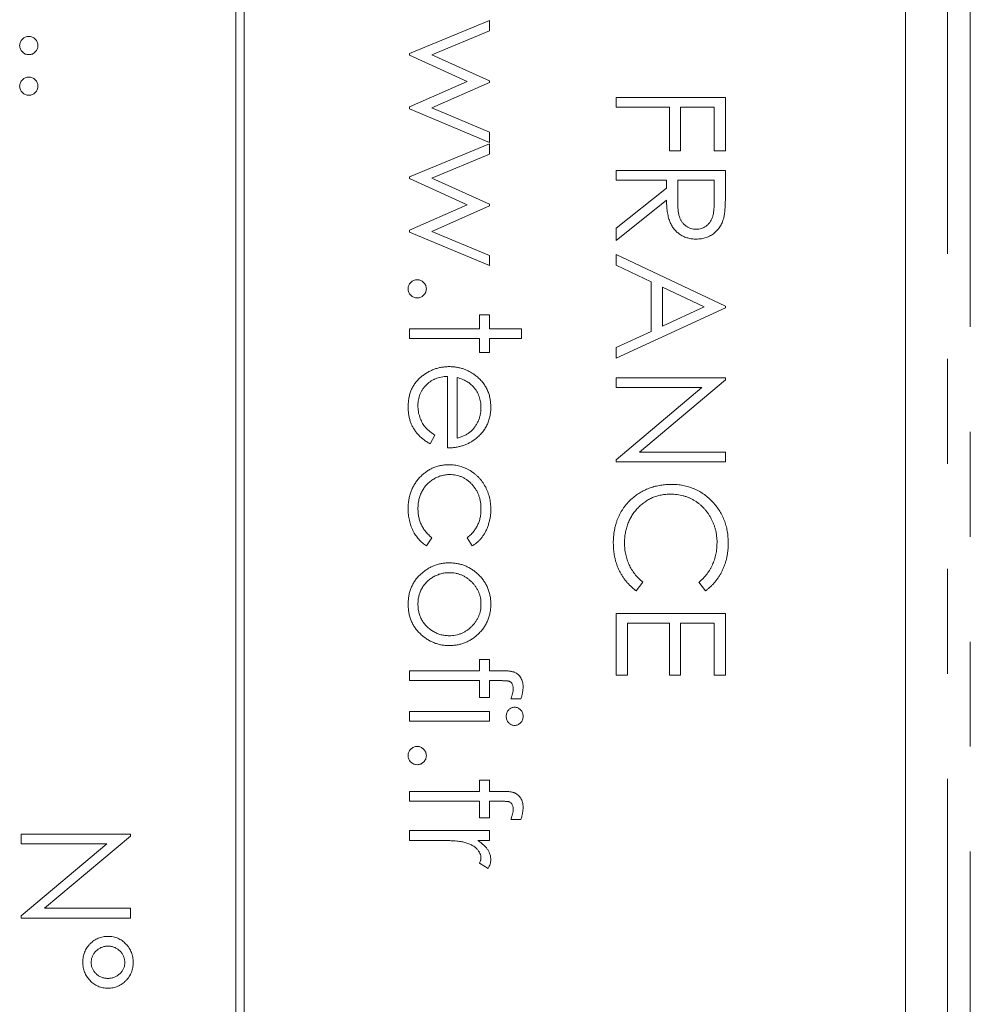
# Model space of a CAD drawing. Header units: millimetres. Extents: x -146 to 986, y -773 to 579.
# Tile 17 of 31: x 37 to 48, y 232 to 244. Entities that reach past the tile are written whole.
import ezdxf

# ---------------------------------------------------------------- set-up
doc = ezdxf.new("R2010")
doc.units = ezdxf.units.MM
doc.linetypes.add('PHANTOM', pattern=[12.7, 6.35, -1.27, 1.27, -1.27, 1.27, -1.27])

msp = doc.modelspace()

# ---------------------------------------------------------------- linework, layer by layer
at = {"color": 8, "linetype": 'PHANTOM', "lineweight": 0}
for p, q in [((48.165, 285.283), (48.165, 217.283)), ((48.443, 201.851), (48.443, 285.283))]:
    msp.add_line(p, q, dxfattribs=at)
at = {"color": 7, "linetype": 'Continuous', "lineweight": 15}
for p, q in [((39.557, 277.283), (39.557, 217.283)), ((39.657, 217.283), (39.657, 277.283)), ((47.657, 219.283), (47.657, 275.283)), ((41.657, 243.258), (42.624, 243.659)), ((42.624, 243.659), (42.624, 243.531)), ((42.624, 243.531), (41.929, 243.243)), ((41.657, 243.236), (41.657, 243.258)), ((42.353, 242.921), (41.657, 243.236)), ((41.929, 243.243), (42.624, 242.928)), ((41.657, 242.612), (42.353, 242.921)), ((42.624, 242.928), (42.624, 242.907)), ((42.624, 242.907), (41.929, 242.599)), ((44.157, 242.726), (45.48, 242.726)), ((44.157, 242.607), (44.157, 242.726)), ((45.48, 242.726), (45.48, 242.081)), ((41.657, 242.587), (41.657, 242.612)), ((42.624, 242.183), (41.657, 242.587)), ((41.929, 242.599), (42.624, 242.308)), ((44.802, 242.607), (44.157, 242.607)), ((44.802, 242.081), (44.802, 242.607)), ((44.937, 242.607), (44.937, 242.081)), ((45.345, 242.607), (44.937, 242.607)), ((45.345, 242.081), (45.345, 242.607)), ((42.624, 242.308), (42.624, 242.183)), ((41.657, 241.766), (42.624, 242.166)), ((42.624, 242.166), (42.624, 242.039)), ((42.624, 242.039), (41.929, 241.751)), ((44.937, 242.081), (44.802, 242.081)), ((45.48, 242.081), (45.345, 242.081)), ((41.657, 241.744), (41.657, 241.766)), ((42.353, 241.428), (41.657, 241.744)), ((41.929, 241.751), (42.624, 241.435)), ((44.157, 241.844), (45.48, 241.844)), ((44.157, 241.725), (44.157, 241.844)), ((45.48, 241.844), (45.48, 241.579)), ((44.768, 241.725), (44.157, 241.725)), ((44.157, 241.143), (44.768, 241.629)), ((44.768, 241.629), (44.768, 241.725)), ((44.904, 241.725), (44.902, 241.483)), ((45.345, 241.725), (44.904, 241.725)), ((45.345, 241.477), (45.345, 241.725)), ((41.657, 241.119), (42.353, 241.428)), ((42.624, 241.415), (41.929, 241.106)), ((42.624, 241.435), (42.624, 241.415)), ((44.768, 241.482), (44.157, 240.996)), ((44.157, 240.996), (44.157, 241.143)), ((41.657, 241.095), (41.657, 241.119)), ((42.624, 240.691), (41.657, 241.095)), ((41.929, 241.106), (42.624, 240.815)), ((42.624, 240.815), (42.624, 240.691)), ((44.157, 240.697), (44.157, 240.826)), ((44.157, 240.826), (45.48, 240.199)), ((44.581, 240.496), (44.157, 240.697)), ((44.581, 239.896), (44.581, 240.496)), ((44.717, 240.431), (44.717, 239.958)), ((45.222, 240.192), (44.717, 240.431)), ((45.48, 240.182), (44.157, 239.571)), ((44.717, 239.958), (45.222, 240.192)), ((45.48, 240.199), (45.48, 240.182)), ((42.505, 240.097), (42.624, 240.097)), ((42.505, 239.927), (42.505, 240.097)), ((42.624, 240.097), (42.624, 239.927)), ((41.657, 239.927), (42.505, 239.927)), ((41.657, 239.809), (41.657, 239.927)), ((42.624, 239.927), (43.014, 239.927)), ((43.014, 239.927), (43.014, 239.809)), ((44.157, 239.7), (44.581, 239.896)), ((42.505, 239.809), (41.657, 239.809)), ((42.505, 239.639), (42.505, 239.809)), ((42.624, 239.809), (42.624, 239.639)), ((43.014, 239.809), (42.624, 239.809)), ((42.624, 239.639), (42.505, 239.639)), ((44.157, 239.571), (44.157, 239.7)), ((42.115, 238.486), (42.115, 239.351)), ((42.234, 239.338), (42.234, 238.604)), ((44.157, 239.334), (45.48, 239.334)), ((44.157, 239.215), (44.157, 239.334)), ((45.48, 239.309), (44.439, 238.435)), ((45.48, 239.334), (45.48, 239.309)), ((44.157, 238.343), (45.196, 239.215)), ((45.196, 239.215), (44.157, 239.215)), ((41.963, 238.642), (41.907, 238.537)), ((44.439, 238.435), (45.48, 238.435)), ((45.48, 238.435), (45.48, 238.316)), ((44.157, 238.316), (44.157, 238.343)), ((45.48, 238.316), (44.157, 238.316)), ((41.929, 237.398), (41.863, 237.299)), ((42.414, 237.299), (42.353, 237.398)), ((44.48, 236.86), (44.401, 236.756)), ((45.237, 236.756), (45.158, 236.86)), ((44.157, 236.484), (45.48, 236.484)), ((44.157, 235.738), (44.157, 236.484)), ((44.293, 236.366), (44.293, 235.738)), ((44.802, 236.366), (44.293, 236.366)), ((44.802, 235.738), (44.802, 236.366)), ((44.937, 236.366), (44.937, 235.738)), ((45.345, 236.366), (44.937, 236.366)), ((45.345, 235.738), (45.345, 236.366)), ((45.48, 236.484), (45.48, 235.738)), ((42.505, 235.925), (42.624, 235.925)), ((42.505, 235.789), (42.505, 235.925)), ((42.624, 235.925), (42.624, 235.789)), ((41.657, 235.789), (42.505, 235.789)), ((41.657, 235.67), (41.657, 235.789)), ((42.624, 235.789), (42.779, 235.789)), ((42.505, 235.67), (41.657, 235.67)), ((42.505, 235.467), (42.505, 235.67)), ((42.624, 235.67), (42.624, 235.467)), ((42.758, 235.67), (42.624, 235.67)), ((44.293, 235.738), (44.157, 235.738)), ((44.937, 235.738), (44.802, 235.738)), ((45.48, 235.738), (45.345, 235.738)), ((42.624, 235.467), (42.505, 235.467)), ((43.006, 235.45), (42.883, 235.45)), ((41.657, 235.178), (41.657, 235.297)), ((41.657, 235.297), (42.624, 235.297)), ((42.624, 235.297), (42.624, 235.178)), ((42.624, 235.178), (41.657, 235.178)), ((42.505, 234.466), (42.624, 234.466)), ((42.505, 234.33), (42.505, 234.466)), ((42.624, 234.466), (42.624, 234.33)), ((41.657, 234.33), (42.505, 234.33)), ((41.657, 234.212), (41.657, 234.33)), ((42.624, 234.33), (42.779, 234.33)), ((42.505, 234.211), (41.657, 234.212)), ((42.505, 234.008), (42.505, 234.211)), ((42.624, 234.211), (42.624, 234.008)), ((42.758, 234.211), (42.624, 234.211)), ((42.624, 234.008), (42.505, 234.008)), ((43.006, 233.991), (42.883, 233.991)), ((36.957, 233.814), (38.28, 233.814)), ((36.957, 233.696), (36.957, 233.814)), ((38.28, 233.789), (37.239, 232.915)), ((38.28, 233.814), (38.28, 233.789)), ((41.657, 233.856), (42.624, 233.856)), ((41.657, 233.737), (41.657, 233.856)), ((42.624, 233.856), (42.624, 233.737)), ((36.957, 232.824), (37.996, 233.696)), ((37.996, 233.696), (36.957, 233.696)), ((41.982, 233.737), (41.657, 233.737)), ((42.624, 233.737), (42.482, 233.737)), ((42.608, 233.398), (42.505, 233.463)), ((37.239, 232.915), (38.28, 232.915)), ((38.28, 232.915), (38.28, 232.797)), ((36.957, 232.797), (36.957, 232.824)), ((38.28, 232.797), (36.957, 232.797))]:
    msp.add_line(p, q, dxfattribs=at)
for points, knots in [([(36.94, 243.355), (36.941, 243.362), (36.942, 243.376), (36.948, 243.397), (36.958, 243.416), (36.972, 243.433), (36.989, 243.447), (37.008, 243.457), (37.029, 243.464), (37.043, 243.464), (37.051, 243.465)], [0, 0, 0, 0, 0.1277566, 0.2494144, 0.3727965, 0.5001113, 0.6286099, 0.7506434, 0.8737684, 1, 1, 1, 1]), ([(37.051, 243.465), (37.058, 243.464), (37.073, 243.464), (37.093, 243.457), (37.112, 243.447), (37.129, 243.433), (37.143, 243.416), (37.154, 243.397), (37.16, 243.376), (37.16, 243.362), (37.161, 243.355)], [0, 0, 0, 0, 0.129097, 0.252046, 0.373905, 0.501038, 0.628171, 0.751376, 0.872426, 1, 1, 1, 1]), ([(37.051, 243.244), (37.043, 243.245), (37.029, 243.246), (37.008, 243.251), (36.989, 243.262), (36.972, 243.276), (36.958, 243.293), (36.948, 243.312), (36.942, 243.333), (36.941, 243.347), (36.94, 243.355)], [0, 0, 0, 0, 0.126178, 0.248821, 0.37154, 0.499984, 0.627244, 0.749226, 0.872298, 1, 1, 1, 1]), ([(37.161, 243.355), (37.16, 243.347), (37.16, 243.333), (37.154, 243.312), (37.143, 243.293), (37.129, 243.276), (37.112, 243.262), (37.094, 243.251), (37.073, 243.246), (37.058, 243.245), (37.051, 243.244)], [0, 0, 0, 0, 0.127519, 0.249986, 0.371792, 0.49887, 0.625948, 0.748492, 0.870959, 1, 1, 1, 1]), ([(36.94, 242.863), (36.941, 242.87), (36.942, 242.884), (36.948, 242.905), (36.958, 242.924), (36.972, 242.941), (36.989, 242.955), (37.008, 242.965), (37.029, 242.972), (37.043, 242.973), (37.051, 242.973)], [0, 0, 0, 0, 0.1277566, 0.2494144, 0.3727965, 0.5001113, 0.6286099, 0.7506434, 0.8737684, 1, 1, 1, 1]), ([(37.051, 242.973), (37.058, 242.973), (37.073, 242.972), (37.093, 242.965), (37.112, 242.955), (37.129, 242.941), (37.143, 242.924), (37.154, 242.905), (37.16, 242.884), (37.16, 242.87), (37.161, 242.863)], [0, 0, 0, 0, 0.129097, 0.252046, 0.373905, 0.501038, 0.628171, 0.751376, 0.872426, 1, 1, 1, 1]), ([(37.051, 242.752), (37.043, 242.753), (37.029, 242.754), (37.008, 242.76), (36.989, 242.77), (36.972, 242.784), (36.958, 242.801), (36.948, 242.82), (36.942, 242.841), (36.941, 242.855), (36.94, 242.863)], [0, 0, 0, 0, 0.126178, 0.248821, 0.37154, 0.499984, 0.627244, 0.749226, 0.872298, 1, 1, 1, 1]), ([(37.161, 242.863), (37.16, 242.855), (37.16, 242.841), (37.154, 242.82), (37.143, 242.801), (37.129, 242.784), (37.112, 242.77), (37.094, 242.76), (37.073, 242.754), (37.058, 242.753), (37.051, 242.752)], [0, 0, 0, 0, 0.127519, 0.249986, 0.371792, 0.49887, 0.625948, 0.748492, 0.870959, 1, 1, 1, 1]), ([(45.48, 241.579), (45.48, 241.562), (45.48, 241.528), (45.479, 241.479), (45.478, 241.435), (45.476, 241.395), (45.473, 241.36), (45.471, 241.329), (45.467, 241.303), (45.464, 241.287), (45.462, 241.279)], [0, 0, 0, 0, 0.176258, 0.338434, 0.484822, 0.617158, 0.734698, 0.837385, 0.926372, 1, 1, 1, 1]), ([(45.126, 241.013), (45.109, 241.013), (45.074, 241.014), (45.025, 241.025), (44.978, 241.041), (44.935, 241.064), (44.896, 241.093), (44.862, 241.128), (44.833, 241.169), (44.813, 241.207), (44.801, 241.24), (44.792, 241.268), (44.785, 241.298), (44.779, 241.33), (44.774, 241.365), (44.771, 241.402), (44.768, 241.441), (44.768, 241.468), (44.768, 241.482)], [0, 0, 0, 0, 0.0787802, 0.1537206, 0.2267135, 0.2991912, 0.37119, 0.4430064, 0.5166892, 0.5932172, 0.6338729, 0.6769891, 0.7228995, 0.7719586, 0.8242113, 0.8793787, 0.9379481, 1, 1, 1, 1]), ([(44.902, 241.483), (44.902, 241.472), (44.902, 241.45), (44.903, 241.418), (44.905, 241.389), (44.908, 241.361), (44.911, 241.336), (44.915, 241.314), (44.92, 241.293), (44.928, 241.27), (44.94, 241.243), (44.957, 241.214), (44.98, 241.19), (45.005, 241.169), (45.033, 241.152), (45.063, 241.14), (45.094, 241.133), (45.116, 241.132), (45.127, 241.132)], [0, 0, 0, 0, 0.071668, 0.138913, 0.201185, 0.259124, 0.312255, 0.360682, 0.405086, 0.445102, 0.518778, 0.589462, 0.658462, 0.727283, 0.796322, 0.863175, 0.930949, 1, 1, 1, 1]), ([(45.127, 241.132), (45.137, 241.132), (45.158, 241.133), (45.189, 241.14), (45.218, 241.153), (45.246, 241.169), (45.27, 241.19), (45.292, 241.214), (45.309, 241.241), (45.32, 241.266), (45.327, 241.288), (45.332, 241.307), (45.336, 241.329), (45.339, 241.354), (45.342, 241.381), (45.343, 241.411), (45.344, 241.443), (45.345, 241.466), (45.345, 241.477)], [0, 0, 0, 0, 0.0688143, 0.1363648, 0.2040194, 0.2730637, 0.3429133, 0.4109654, 0.4791688, 0.549308, 0.5876516, 0.6306467, 0.6788788, 0.7319343, 0.7911114, 0.8552832, 0.9250859, 1, 1, 1, 1]), ([(45.462, 241.279), (45.46, 241.27), (45.455, 241.251), (45.445, 241.223), (45.434, 241.197), (45.42, 241.172), (45.404, 241.149), (45.387, 241.127), (45.367, 241.106), (45.346, 241.087), (45.323, 241.069), (45.299, 241.054), (45.273, 241.041), (45.246, 241.031), (45.218, 241.023), (45.189, 241.017), (45.158, 241.013), (45.137, 241.013), (45.126, 241.013)], [0, 0, 0, 0, 0.064217, 0.127064, 0.188745, 0.249132, 0.309453, 0.369827, 0.43065, 0.492352, 0.554072, 0.61569, 0.676798, 0.738439, 0.801317, 0.865185, 0.931641, 1, 1, 1, 1]), ([(41.64, 240.411), (41.641, 240.418), (41.642, 240.433), (41.648, 240.453), (41.658, 240.472), (41.672, 240.489), (41.689, 240.503), (41.708, 240.513), (41.729, 240.52), (41.743, 240.521), (41.751, 240.521)], [0, 0, 0, 0, 0.1277566, 0.2494144, 0.3727965, 0.5001113, 0.6286099, 0.7506434, 0.8737684, 1, 1, 1, 1]), ([(41.751, 240.521), (41.758, 240.521), (41.773, 240.52), (41.793, 240.513), (41.812, 240.503), (41.829, 240.489), (41.843, 240.472), (41.854, 240.453), (41.86, 240.433), (41.86, 240.418), (41.861, 240.411)], [0, 0, 0, 0, 0.129097, 0.252046, 0.373905, 0.501038, 0.628171, 0.751376, 0.872426, 1, 1, 1, 1]), ([(41.751, 240.301), (41.743, 240.301), (41.729, 240.302), (41.708, 240.308), (41.689, 240.319), (41.672, 240.332), (41.658, 240.349), (41.648, 240.368), (41.642, 240.389), (41.641, 240.403), (41.64, 240.411)], [0, 0, 0, 0, 0.126178, 0.248821, 0.37154, 0.499984, 0.627244, 0.749226, 0.872298, 1, 1, 1, 1]), ([(41.861, 240.411), (41.86, 240.403), (41.86, 240.389), (41.854, 240.368), (41.843, 240.349), (41.829, 240.332), (41.812, 240.318), (41.794, 240.308), (41.773, 240.302), (41.758, 240.301), (41.751, 240.301)], [0, 0, 0, 0, 0.127519, 0.249986, 0.371792, 0.49887, 0.625948, 0.748492, 0.870959, 1, 1, 1, 1]), ([(41.64, 238.983), (41.641, 239.002), (41.642, 239.038), (41.649, 239.091), (41.661, 239.14), (41.677, 239.187), (41.699, 239.23), (41.726, 239.271), (41.757, 239.308), (41.793, 239.341), (41.831, 239.371), (41.871, 239.398), (41.913, 239.42), (41.955, 239.438), (41.999, 239.452), (42.044, 239.462), (42.091, 239.468), (42.122, 239.469), (42.138, 239.469)], [0, 0, 0, 0, 0.071579, 0.139629, 0.204797, 0.268135, 0.329814, 0.391301, 0.453434, 0.516552, 0.579631, 0.641119, 0.701294, 0.76081, 0.819932, 0.87892, 0.938983, 1, 1, 1, 1]), ([(42.138, 239.469), (42.153, 239.469), (42.182, 239.468), (42.226, 239.463), (42.268, 239.454), (42.309, 239.442), (42.349, 239.427), (42.388, 239.407), (42.425, 239.385), (42.449, 239.367), (42.461, 239.358)], [0, 0, 0, 0, 0.128045, 0.253768, 0.377428, 0.500551, 0.623296, 0.746578, 0.872348, 1, 1, 1, 1]), ([(42.115, 239.351), (42.103, 239.35), (42.077, 239.349), (42.041, 239.344), (42.006, 239.335), (41.973, 239.323), (41.942, 239.309), (41.912, 239.292), (41.884, 239.271), (41.859, 239.247), (41.835, 239.221), (41.815, 239.194), (41.798, 239.165), (41.783, 239.134), (41.772, 239.102), (41.765, 239.069), (41.76, 239.034), (41.759, 239.01), (41.759, 238.998)], [0, 0, 0, 0, 0.068385, 0.134476, 0.198391, 0.260753, 0.321829, 0.383037, 0.444653, 0.507398, 0.569825, 0.630778, 0.690929, 0.750945, 0.811049, 0.872331, 0.935004, 1, 1, 1, 1]), ([(42.461, 239.358), (42.475, 239.346), (42.503, 239.323), (42.54, 239.283), (42.571, 239.239), (42.597, 239.194), (42.617, 239.144), (42.631, 239.092), (42.639, 239.037), (42.64, 239), (42.641, 238.98)], [0, 0, 0, 0, 0.128835, 0.253589, 0.374643, 0.49534, 0.616325, 0.739759, 0.866842, 1, 1, 1, 1]), ([(42.432, 239.223), (42.426, 239.23), (42.414, 239.242), (42.395, 239.259), (42.373, 239.276), (42.349, 239.291), (42.323, 239.304), (42.295, 239.317), (42.266, 239.328), (42.245, 239.335), (42.234, 239.338)], [0, 0, 0, 0, 0.109984, 0.22258, 0.3385, 0.458709, 0.585535, 0.717518, 0.854667, 1, 1, 1, 1]), ([(42.522, 238.974), (42.522, 238.986), (42.522, 239.009), (42.517, 239.044), (42.51, 239.077), (42.5, 239.109), (42.487, 239.14), (42.472, 239.169), (42.453, 239.197), (42.439, 239.214), (42.432, 239.223)], [0, 0, 0, 0, 0.131092, 0.259141, 0.384162, 0.505992, 0.629098, 0.750669, 0.874039, 1, 1, 1, 1]), ([(41.759, 238.998), (41.759, 238.986), (41.76, 238.963), (41.764, 238.928), (41.771, 238.893), (41.781, 238.859), (41.793, 238.827), (41.807, 238.797), (41.823, 238.77), (41.842, 238.744), (41.864, 238.719), (41.892, 238.694), (41.925, 238.668), (41.949, 238.651), (41.963, 238.642)], [0, 0, 0, 0, 0.082592, 0.163879, 0.245659, 0.327726, 0.40861, 0.485749, 0.559169, 0.630268, 0.705306, 0.792065, 0.889796, 1, 1, 1, 1]), ([(41.907, 238.537), (41.892, 238.545), (41.863, 238.561), (41.823, 238.59), (41.788, 238.619), (41.757, 238.651), (41.73, 238.685), (41.706, 238.721), (41.686, 238.759), (41.669, 238.799), (41.656, 238.841), (41.647, 238.886), (41.641, 238.934), (41.641, 238.966), (41.64, 238.983)], [0, 0, 0, 0, 0.09337, 0.181661, 0.265874, 0.346355, 0.4246, 0.501903, 0.579992, 0.658443, 0.738672, 0.821894, 0.908801, 1, 1, 1, 1]), ([(42.234, 238.604), (42.25, 238.609), (42.28, 238.617), (42.322, 238.635), (42.359, 238.654), (42.392, 238.678), (42.42, 238.704), (42.445, 238.735), (42.468, 238.769), (42.487, 238.806), (42.503, 238.846), (42.514, 238.888), (42.521, 238.931), (42.522, 238.96), (42.522, 238.974)], [0, 0, 0, 0, 0.09624, 0.185231, 0.267501, 0.3444, 0.419595, 0.496891, 0.576638, 0.660268, 0.745387, 0.83004, 0.914474, 1, 1, 1, 1]), ([(42.641, 238.98), (42.641, 238.96), (42.639, 238.922), (42.63, 238.865), (42.615, 238.811), (42.595, 238.761), (42.568, 238.713), (42.534, 238.669), (42.496, 238.627), (42.466, 238.603), (42.451, 238.591)], [0, 0, 0, 0, 0.1320402, 0.2590328, 0.3818798, 0.5022584, 0.6227522, 0.7447426, 0.8701089, 1, 1, 1, 1]), ([(42.451, 238.591), (42.439, 238.583), (42.417, 238.566), (42.379, 238.545), (42.341, 238.527), (42.299, 238.512), (42.256, 238.501), (42.211, 238.492), (42.164, 238.487), (42.132, 238.486), (42.115, 238.486)], [0, 0, 0, 0, 0.1185218, 0.2362548, 0.3561744, 0.4772497, 0.6015399, 0.7296184, 0.8621583, 1, 1, 1, 1]), ([(41.64, 237.751), (41.641, 237.77), (41.641, 237.806), (41.649, 237.86), (41.66, 237.912), (41.675, 237.961), (41.695, 238.007), (41.72, 238.051), (41.75, 238.093), (41.783, 238.132), (41.82, 238.167), (41.859, 238.197), (41.899, 238.224), (41.942, 238.245), (41.987, 238.262), (42.034, 238.273), (42.083, 238.281), (42.116, 238.282), (42.133, 238.282)], [0, 0, 0, 0, 0.069559, 0.136335, 0.201096, 0.26445, 0.327005, 0.389391, 0.451976, 0.51567, 0.578973, 0.640167, 0.69974, 0.758685, 0.81782, 0.876984, 0.937634, 1, 1, 1, 1]), ([(42.133, 238.282), (42.144, 238.282), (42.167, 238.282), (42.201, 238.278), (42.234, 238.273), (42.266, 238.265), (42.298, 238.255), (42.329, 238.243), (42.36, 238.228), (42.39, 238.212), (42.418, 238.194), (42.446, 238.173), (42.471, 238.152), (42.495, 238.128), (42.518, 238.103), (42.538, 238.076), (42.557, 238.048), (42.575, 238.018), (42.591, 237.986), (42.604, 237.954), (42.615, 237.921), (42.625, 237.887), (42.632, 237.852), (42.637, 237.816), (42.64, 237.779), (42.641, 237.754), (42.641, 237.741)], [0, 0, 0, 0, 0.041291, 0.082136, 0.122636, 0.162831, 0.203007, 0.243526, 0.284173, 0.32541, 0.366855, 0.407551, 0.448187, 0.488683, 0.529015, 0.569843, 0.61137, 0.653238, 0.695446, 0.737751, 0.780043, 0.822807, 0.865978, 0.909595, 0.954231, 1, 1, 1, 1]), ([(42.143, 238.164), (42.126, 238.163), (42.093, 238.161), (42.043, 238.151), (41.995, 238.134), (41.949, 238.11), (41.907, 238.081), (41.868, 238.046), (41.835, 238.006), (41.808, 237.961), (41.786, 237.912), (41.77, 237.86), (41.761, 237.806), (41.76, 237.768), (41.759, 237.749)], [0, 0, 0, 0, 0.080525, 0.159965, 0.240321, 0.322529, 0.405024, 0.486597, 0.567865, 0.651333, 0.736238, 0.821529, 0.909005, 1, 1, 1, 1]), ([(42.522, 237.75), (42.522, 237.764), (42.521, 237.793), (42.516, 237.835), (42.507, 237.875), (42.495, 237.913), (42.48, 237.949), (42.46, 237.983), (42.438, 238.016), (42.412, 238.046), (42.384, 238.074), (42.354, 238.097), (42.323, 238.118), (42.29, 238.135), (42.255, 238.148), (42.219, 238.157), (42.182, 238.162), (42.156, 238.163), (42.143, 238.164)], [0, 0, 0, 0, 0.069522, 0.136921, 0.201969, 0.265462, 0.328248, 0.390817, 0.45355, 0.517542, 0.580738, 0.641922, 0.701597, 0.760313, 0.818757, 0.877718, 0.938094, 1, 1, 1, 1]), ([(44.355, 237.877), (44.371, 237.89), (44.404, 237.917), (44.457, 237.951), (44.512, 237.98), (44.57, 238.004), (44.631, 238.022), (44.694, 238.035), (44.759, 238.043), (44.804, 238.044), (44.826, 238.045)], [0, 0, 0, 0, 0.124329, 0.247156, 0.36878, 0.490734, 0.613614, 0.738958, 0.867311, 1, 1, 1, 1]), ([(44.826, 238.045), (44.85, 238.044), (44.897, 238.043), (44.966, 238.033), (45.032, 238.017), (45.094, 237.995), (45.155, 237.966), (45.212, 237.931), (45.266, 237.89), (45.316, 237.842), (45.363, 237.79), (45.404, 237.735), (45.437, 237.676), (45.466, 237.613), (45.488, 237.548), (45.503, 237.479), (45.512, 237.407), (45.514, 237.358), (45.514, 237.333)], [0, 0, 0, 0, 0.064558, 0.127014, 0.187955, 0.248014, 0.307748, 0.368235, 0.42947, 0.492743, 0.556258, 0.618217, 0.679655, 0.741246, 0.803415, 0.866815, 0.932328, 1, 1, 1, 1]), ([(44.817, 237.926), (44.798, 237.926), (44.759, 237.925), (44.703, 237.916), (44.649, 237.904), (44.598, 237.885), (44.549, 237.861), (44.503, 237.832), (44.459, 237.797), (44.418, 237.758), (44.381, 237.715), (44.348, 237.668), (44.321, 237.619), (44.298, 237.567), (44.281, 237.512), (44.268, 237.455), (44.26, 237.394), (44.259, 237.353), (44.259, 237.332)], [0, 0, 0, 0, 0.064323, 0.12629, 0.186726, 0.246146, 0.305576, 0.365429, 0.426326, 0.48884, 0.551725, 0.613919, 0.675484, 0.737334, 0.800229, 0.864502, 0.931041, 1, 1, 1, 1]), ([(45.378, 237.34), (45.378, 237.354), (45.378, 237.38), (45.374, 237.419), (45.368, 237.458), (45.36, 237.495), (45.349, 237.532), (45.337, 237.569), (45.321, 237.604), (45.304, 237.638), (45.284, 237.672), (45.263, 237.703), (45.24, 237.732), (45.216, 237.76), (45.19, 237.786), (45.162, 237.81), (45.133, 237.831), (45.102, 237.851), (45.07, 237.869), (45.037, 237.884), (45.003, 237.897), (44.967, 237.908), (44.931, 237.916), (44.894, 237.922), (44.856, 237.926), (44.83, 237.926), (44.817, 237.926)], [0, 0, 0, 0, 0.043955, 0.087502, 0.130463, 0.172752, 0.215403, 0.25765, 0.300153, 0.343121, 0.385925, 0.427686, 0.468818, 0.509492, 0.549883, 0.58998, 0.630405, 0.670869, 0.711384, 0.751627, 0.791776, 0.832459, 0.873319, 0.914543, 0.956924, 1, 1, 1, 1]), ([(44.123, 237.331), (44.123, 237.346), (44.124, 237.374), (44.127, 237.415), (44.131, 237.456), (44.138, 237.495), (44.145, 237.533), (44.156, 237.57), (44.167, 237.606), (44.181, 237.641), (44.196, 237.674), (44.213, 237.707), (44.233, 237.738), (44.253, 237.768), (44.276, 237.797), (44.3, 237.825), (44.326, 237.852), (44.345, 237.869), (44.355, 237.877)], [0, 0, 0, 0, 0.069663, 0.13775, 0.203917, 0.26878, 0.332414, 0.394754, 0.45618, 0.516996, 0.577396, 0.637198, 0.696999, 0.756756, 0.816554, 0.876948, 0.938132, 1, 1, 1, 1]), ([(41.863, 237.299), (41.855, 237.304), (41.838, 237.316), (41.813, 237.336), (41.79, 237.357), (41.769, 237.38), (41.749, 237.404), (41.731, 237.429), (41.714, 237.456), (41.699, 237.485), (41.685, 237.514), (41.673, 237.545), (41.663, 237.577), (41.655, 237.61), (41.648, 237.644), (41.644, 237.678), (41.641, 237.714), (41.64, 237.739), (41.64, 237.751)], [0, 0, 0, 0, 0.059633, 0.119069, 0.178197, 0.236957, 0.295932, 0.355856, 0.416473, 0.477742, 0.539903, 0.602538, 0.665422, 0.729765, 0.794829, 0.861827, 0.930011, 1, 1, 1, 1]), ([(41.759, 237.749), (41.76, 237.732), (41.761, 237.697), (41.769, 237.647), (41.782, 237.599), (41.801, 237.553), (41.825, 237.51), (41.854, 237.47), (41.889, 237.432), (41.915, 237.409), (41.929, 237.398)], [0, 0, 0, 0, 0.129981, 0.255447, 0.377298, 0.498442, 0.619372, 0.741857, 0.868564, 1, 1, 1, 1]), ([(42.353, 237.398), (42.366, 237.409), (42.393, 237.43), (42.427, 237.467), (42.457, 237.507), (42.481, 237.55), (42.5, 237.596), (42.513, 237.645), (42.521, 237.696), (42.522, 237.732), (42.522, 237.75)], [0, 0, 0, 0, 0.128324, 0.252584, 0.373506, 0.493364, 0.614609, 0.73847, 0.865995, 1, 1, 1, 1]), ([(42.641, 237.741), (42.641, 237.725), (42.64, 237.694), (42.634, 237.647), (42.625, 237.601), (42.612, 237.556), (42.596, 237.513), (42.579, 237.474), (42.558, 237.437), (42.535, 237.404), (42.51, 237.374), (42.481, 237.346), (42.45, 237.32), (42.426, 237.306), (42.414, 237.299)], [0, 0, 0, 0, 0.091269, 0.182081, 0.27191, 0.362049, 0.450066, 0.533976, 0.613602, 0.690198, 0.765413, 0.841437, 0.919733, 1, 1, 1, 1]), ([(44.401, 236.756), (44.39, 236.764), (44.369, 236.781), (44.338, 236.808), (44.31, 236.836), (44.283, 236.866), (44.258, 236.898), (44.235, 236.931), (44.214, 236.966), (44.195, 237.002), (44.178, 237.039), (44.164, 237.078), (44.151, 237.117), (44.141, 237.158), (44.133, 237.2), (44.128, 237.243), (44.124, 237.287), (44.124, 237.316), (44.123, 237.331)], [0, 0, 0, 0, 0.061674, 0.123053, 0.183475, 0.243727, 0.304279, 0.364863, 0.425946, 0.487391, 0.54922, 0.611144, 0.673529, 0.736961, 0.800785, 0.866013, 0.932101, 1, 1, 1, 1]), ([(44.259, 237.332), (44.26, 237.309), (44.261, 237.264), (44.272, 237.197), (44.289, 237.133), (44.313, 237.072), (44.344, 237.014), (44.382, 236.959), (44.428, 236.907), (44.462, 236.876), (44.48, 236.86)], [0, 0, 0, 0, 0.128515, 0.252949, 0.374755, 0.49594, 0.617181, 0.740909, 0.867811, 1, 1, 1, 1]), ([(45.158, 236.86), (45.167, 236.867), (45.184, 236.882), (45.209, 236.905), (45.232, 236.93), (45.254, 236.956), (45.273, 236.983), (45.291, 237.011), (45.308, 237.04), (45.328, 237.08), (45.348, 237.133), (45.366, 237.2), (45.377, 237.269), (45.378, 237.316), (45.378, 237.34)], [0, 0, 0, 0, 0.063163, 0.125475, 0.187121, 0.248294, 0.309295, 0.36985, 0.430973, 0.492456, 0.616148, 0.740844, 0.868183, 1, 1, 1, 1]), ([(45.514, 237.333), (45.514, 237.318), (45.514, 237.288), (45.51, 237.243), (45.504, 237.2), (45.496, 237.158), (45.486, 237.116), (45.473, 237.076), (45.459, 237.037), (45.442, 237), (45.423, 236.963), (45.402, 236.929), (45.379, 236.896), (45.354, 236.864), (45.328, 236.835), (45.3, 236.806), (45.269, 236.78), (45.248, 236.764), (45.237, 236.756)], [0, 0, 0, 0, 0.068548, 0.135683, 0.201215, 0.265682, 0.329267, 0.392395, 0.45507, 0.517127, 0.57879, 0.63974, 0.700192, 0.759806, 0.819628, 0.879355, 0.939512, 1, 1, 1, 1]), ([(41.64, 236.594), (41.641, 236.612), (41.642, 236.648), (41.649, 236.699), (41.66, 236.748), (41.677, 236.795), (41.698, 236.839), (41.724, 236.881), (41.754, 236.92), (41.789, 236.956), (41.827, 236.988), (41.867, 237.017), (41.908, 237.041), (41.951, 237.061), (41.996, 237.076), (42.042, 237.087), (42.089, 237.094), (42.122, 237.095), (42.138, 237.095)], [0, 0, 0, 0, 0.068742, 0.134635, 0.198324, 0.260825, 0.322714, 0.384555, 0.446913, 0.510958, 0.574931, 0.636685, 0.697483, 0.757134, 0.816966, 0.876818, 0.937663, 1, 1, 1, 1]), ([(42.138, 237.095), (42.154, 237.095), (42.186, 237.094), (42.233, 237.088), (42.279, 237.077), (42.323, 237.063), (42.365, 237.044), (42.406, 237.021), (42.445, 236.994), (42.469, 236.973), (42.481, 236.962)], [0, 0, 0, 0, 0.128919, 0.255238, 0.378679, 0.501088, 0.622714, 0.746241, 0.871589, 1, 1, 1, 1]), ([(42.137, 236.976), (42.12, 236.976), (42.087, 236.974), (42.037, 236.965), (41.99, 236.948), (41.945, 236.926), (41.903, 236.898), (41.865, 236.866), (41.833, 236.828), (41.807, 236.787), (41.785, 236.742), (41.77, 236.695), (41.761, 236.645), (41.76, 236.612), (41.759, 236.595)], [0, 0, 0, 0, 0.084733, 0.168179, 0.251488, 0.335841, 0.419834, 0.502345, 0.583649, 0.665931, 0.748717, 0.831047, 0.91441, 1, 1, 1, 1]), ([(42.522, 236.595), (42.522, 236.607), (42.521, 236.633), (42.516, 236.67), (42.507, 236.706), (42.495, 236.741), (42.479, 236.774), (42.459, 236.805), (42.436, 236.836), (42.41, 236.864), (42.381, 236.89), (42.351, 236.913), (42.319, 236.933), (42.286, 236.949), (42.25, 236.961), (42.214, 236.97), (42.176, 236.975), (42.15, 236.976), (42.137, 236.976)], [0, 0, 0, 0, 0.063846, 0.126044, 0.187165, 0.247399, 0.30838, 0.36978, 0.432584, 0.497641, 0.562401, 0.625557, 0.687332, 0.748313, 0.809791, 0.871768, 0.934836, 1, 1, 1, 1]), ([(42.481, 236.962), (42.494, 236.95), (42.519, 236.926), (42.551, 236.886), (42.579, 236.843), (42.602, 236.798), (42.619, 236.75), (42.632, 236.7), (42.64, 236.648), (42.641, 236.612), (42.641, 236.594)], [0, 0, 0, 0, 0.128498, 0.252713, 0.374819, 0.496436, 0.617911, 0.741288, 0.8687, 1, 1, 1, 1]), ([(42.138, 236.094), (42.122, 236.095), (42.089, 236.095), (42.042, 236.102), (41.996, 236.113), (41.951, 236.129), (41.908, 236.148), (41.867, 236.173), (41.827, 236.201), (41.789, 236.234), (41.754, 236.27), (41.724, 236.309), (41.698, 236.35), (41.677, 236.394), (41.66, 236.44), (41.649, 236.49), (41.642, 236.541), (41.641, 236.576), (41.64, 236.594)], [0, 0, 0, 0, 0.062416, 0.123337, 0.183265, 0.243172, 0.302898, 0.363774, 0.425605, 0.489659, 0.553785, 0.616222, 0.677854, 0.739517, 0.802097, 0.865866, 0.931508, 1, 1, 1, 1]), ([(41.759, 236.595), (41.76, 236.578), (41.761, 236.544), (41.77, 236.495), (41.785, 236.447), (41.807, 236.403), (41.833, 236.361), (41.865, 236.324), (41.903, 236.291), (41.945, 236.264), (41.99, 236.241), (42.037, 236.225), (42.087, 236.215), (42.12, 236.214), (42.137, 236.213)], [0, 0, 0, 0, 0.085606, 0.168983, 0.250908, 0.333708, 0.416005, 0.49766, 0.579893, 0.663902, 0.748466, 0.831791, 0.915252, 1, 1, 1, 1]), ([(42.137, 236.213), (42.15, 236.213), (42.176, 236.214), (42.214, 236.22), (42.25, 236.228), (42.286, 236.24), (42.319, 236.257), (42.351, 236.276), (42.382, 236.299), (42.41, 236.326), (42.436, 236.354), (42.459, 236.384), (42.479, 236.416), (42.495, 236.449), (42.507, 236.484), (42.516, 236.52), (42.521, 236.557), (42.522, 236.582), (42.522, 236.595)], [0, 0, 0, 0, 0.065185, 0.128274, 0.19027, 0.251768, 0.312769, 0.374793, 0.43797, 0.503047, 0.568125, 0.63095, 0.692369, 0.752973, 0.813641, 0.874355, 0.936573, 1, 1, 1, 1]), ([(42.641, 236.594), (42.641, 236.576), (42.64, 236.54), (42.632, 236.488), (42.619, 236.439), (42.602, 236.391), (42.579, 236.346), (42.552, 236.304), (42.52, 236.263), (42.494, 236.239), (42.482, 236.227)], [0, 0, 0, 0, 0.131751, 0.258332, 0.382134, 0.503804, 0.624693, 0.746871, 0.871514, 1, 1, 1, 1]), ([(42.482, 236.227), (42.47, 236.216), (42.445, 236.195), (42.406, 236.168), (42.366, 236.145), (42.323, 236.127), (42.279, 236.112), (42.234, 236.102), (42.186, 236.096), (42.154, 236.095), (42.138, 236.094)], [0, 0, 0, 0, 0.1281573, 0.2538344, 0.3765056, 0.4985337, 0.6213677, 0.7445647, 0.8706338, 1, 1, 1, 1]), ([(42.779, 235.789), (42.787, 235.789), (42.804, 235.789), (42.827, 235.788), (42.849, 235.787), (42.869, 235.784), (42.887, 235.782), (42.903, 235.778), (42.917, 235.775), (42.934, 235.769), (42.952, 235.76), (42.972, 235.745), (42.989, 235.727), (43.004, 235.705), (43.016, 235.681), (43.025, 235.654), (43.03, 235.625), (43.031, 235.605), (43.031, 235.595)], [0, 0, 0, 0, 0.0697749, 0.1338564, 0.1929478, 0.247916, 0.2966423, 0.3415044, 0.3816302, 0.4169048, 0.4831733, 0.5489167, 0.6160616, 0.6863021, 0.7596451, 0.8353896, 0.9149745, 1, 1, 1, 1]), ([(42.912, 235.57), (42.912, 235.576), (42.912, 235.588), (42.909, 235.604), (42.904, 235.619), (42.898, 235.632), (42.89, 235.643), (42.882, 235.652), (42.873, 235.659), (42.864, 235.663), (42.856, 235.665), (42.848, 235.666), (42.838, 235.667), (42.826, 235.668), (42.812, 235.669), (42.796, 235.669), (42.778, 235.67), (42.765, 235.67), (42.758, 235.67)], [0, 0, 0, 0, 0.082, 0.158724, 0.229424, 0.297719, 0.360776, 0.416988, 0.468546, 0.516675, 0.544534, 0.581509, 0.628334, 0.683433, 0.749506, 0.822818, 0.907151, 1, 1, 1, 1]), ([(42.883, 235.45), (42.887, 235.461), (42.896, 235.482), (42.905, 235.514), (42.911, 235.543), (42.912, 235.561), (42.912, 235.57)], [0, 0, 0, 0, 0.291371, 0.553028, 0.789011, 1, 1, 1, 1]), ([(43.031, 235.595), (43.031, 235.584), (43.03, 235.562), (43.025, 235.527), (43.017, 235.489), (43.01, 235.463), (43.006, 235.45)], [0, 0, 0, 0, 0.216182, 0.453863, 0.714999, 1, 1, 1, 1]), ([(42.828, 235.238), (42.828, 235.246), (42.829, 235.26), (42.834, 235.28), (42.844, 235.299), (42.857, 235.316), (42.872, 235.33), (42.89, 235.34), (42.909, 235.347), (42.922, 235.348), (42.929, 235.348)], [0, 0, 0, 0, 0.131867, 0.256661, 0.384213, 0.513365, 0.640443, 0.761085, 0.879146, 1, 1, 1, 1]), ([(42.929, 235.348), (42.936, 235.348), (42.949, 235.347), (42.968, 235.34), (42.986, 235.33), (43.002, 235.316), (43.015, 235.299), (43.024, 235.28), (43.03, 235.26), (43.031, 235.246), (43.031, 235.238)], [0, 0, 0, 0, 0.12329, 0.242149, 0.363437, 0.489745, 0.618115, 0.744894, 0.868932, 1, 1, 1, 1]), ([(42.929, 235.128), (42.922, 235.128), (42.909, 235.129), (42.89, 235.135), (42.872, 235.145), (42.857, 235.16), (42.844, 235.177), (42.834, 235.196), (42.829, 235.217), (42.828, 235.231), (42.828, 235.238)], [0, 0, 0, 0, 0.120162, 0.237546, 0.357497, 0.484917, 0.613329, 0.74015, 0.867301, 1, 1, 1, 1]), ([(43.031, 235.238), (43.031, 235.231), (43.03, 235.217), (43.024, 235.196), (43.015, 235.177), (43.002, 235.16), (42.986, 235.145), (42.968, 235.135), (42.949, 235.129), (42.936, 235.128), (42.929, 235.128)], [0, 0, 0, 0, 0.131899, 0.258284, 0.384341, 0.51198, 0.638632, 0.75923, 0.877412, 1, 1, 1, 1]), ([(41.64, 234.763), (41.641, 234.77), (41.642, 234.785), (41.648, 234.805), (41.658, 234.824), (41.672, 234.841), (41.689, 234.855), (41.708, 234.866), (41.729, 234.872), (41.743, 234.873), (41.751, 234.873)], [0, 0, 0, 0, 0.1277566, 0.2494144, 0.3727965, 0.5001113, 0.6286099, 0.7506434, 0.8737684, 1, 1, 1, 1]), ([(41.751, 234.873), (41.758, 234.873), (41.773, 234.872), (41.793, 234.866), (41.812, 234.855), (41.829, 234.841), (41.843, 234.824), (41.854, 234.805), (41.86, 234.785), (41.86, 234.77), (41.861, 234.763)], [0, 0, 0, 0, 0.129097, 0.252046, 0.373905, 0.501038, 0.628171, 0.751376, 0.872426, 1, 1, 1, 1]), ([(41.751, 234.653), (41.743, 234.653), (41.729, 234.654), (41.708, 234.66), (41.689, 234.671), (41.672, 234.684), (41.658, 234.701), (41.648, 234.72), (41.642, 234.741), (41.641, 234.756), (41.64, 234.763)], [0, 0, 0, 0, 0.126178, 0.248821, 0.37154, 0.499984, 0.627244, 0.749226, 0.872298, 1, 1, 1, 1]), ([(41.861, 234.763), (41.86, 234.756), (41.86, 234.741), (41.854, 234.72), (41.843, 234.701), (41.829, 234.685), (41.812, 234.671), (41.794, 234.66), (41.773, 234.654), (41.758, 234.653), (41.751, 234.653)], [0, 0, 0, 0, 0.127519, 0.249986, 0.371792, 0.49887, 0.625948, 0.748492, 0.870959, 1, 1, 1, 1]), ([(42.779, 234.33), (42.787, 234.33), (42.804, 234.33), (42.827, 234.329), (42.849, 234.328), (42.869, 234.326), (42.887, 234.323), (42.903, 234.32), (42.917, 234.316), (42.934, 234.31), (42.952, 234.301), (42.972, 234.286), (42.989, 234.268), (43.004, 234.247), (43.016, 234.223), (43.025, 234.196), (43.03, 234.167), (43.031, 234.146), (43.031, 234.136)], [0, 0, 0, 0, 0.0697749, 0.1338564, 0.1929478, 0.247916, 0.2966423, 0.3415044, 0.3816302, 0.4169048, 0.4831733, 0.5489167, 0.6160616, 0.6863021, 0.7596451, 0.8353896, 0.9149745, 1, 1, 1, 1]), ([(42.912, 234.112), (42.912, 234.117), (42.912, 234.129), (42.909, 234.145), (42.904, 234.16), (42.898, 234.173), (42.89, 234.184), (42.882, 234.194), (42.873, 234.201), (42.864, 234.204), (42.856, 234.206), (42.848, 234.207), (42.838, 234.209), (42.826, 234.209), (42.812, 234.21), (42.796, 234.21), (42.778, 234.211), (42.765, 234.211), (42.758, 234.211)], [0, 0, 0, 0, 0.082, 0.158724, 0.229424, 0.297719, 0.360776, 0.416988, 0.468546, 0.516675, 0.544534, 0.581509, 0.628334, 0.683433, 0.749506, 0.822818, 0.907151, 1, 1, 1, 1]), ([(42.883, 233.991), (42.887, 234.002), (42.896, 234.024), (42.905, 234.055), (42.911, 234.084), (42.912, 234.103), (42.912, 234.112)], [0, 0, 0, 0, 0.291371, 0.553028, 0.789011, 1, 1, 1, 1]), ([(43.031, 234.136), (43.031, 234.125), (43.03, 234.103), (43.025, 234.068), (43.017, 234.031), (43.01, 234.005), (43.006, 233.991)], [0, 0, 0, 0, 0.216182, 0.453863, 0.714999, 1, 1, 1, 1]), ([(42.314, 233.716), (42.306, 233.717), (42.289, 233.721), (42.261, 233.725), (42.227, 233.729), (42.188, 233.732), (42.144, 233.734), (42.095, 233.736), (42.04, 233.737), (42.002, 233.737), (41.982, 233.737)], [0, 0, 0, 0, 0.070855, 0.156938, 0.2586, 0.375891, 0.508166, 0.656238, 0.820177, 1, 1, 1, 1]), ([(42.522, 233.523), (42.522, 233.533), (42.52, 233.552), (42.51, 233.581), (42.494, 233.609), (42.475, 233.631), (42.458, 233.648), (42.443, 233.66), (42.425, 233.671), (42.406, 233.682), (42.386, 233.691), (42.363, 233.7), (42.339, 233.709), (42.323, 233.713), (42.314, 233.716)], [0, 0, 0, 0, 0.093807, 0.191338, 0.295191, 0.410312, 0.47193, 0.536425, 0.603119, 0.674118, 0.749332, 0.828283, 0.91204, 1, 1, 1, 1]), ([(42.482, 233.737), (42.495, 233.728), (42.52, 233.711), (42.554, 233.683), (42.582, 233.655), (42.604, 233.626), (42.62, 233.595), (42.632, 233.564), (42.64, 233.533), (42.641, 233.512), (42.641, 233.501)], [0, 0, 0, 0, 0.160059, 0.306112, 0.438367, 0.560541, 0.675317, 0.786114, 0.892842, 1, 1, 1, 1]), ([(42.505, 233.463), (42.508, 233.469), (42.512, 233.479), (42.518, 233.495), (42.522, 233.51), (42.522, 233.519), (42.522, 233.523)], [0, 0, 0, 0, 0.295139, 0.56023, 0.794983, 1, 1, 1, 1]), ([(42.641, 233.501), (42.641, 233.493), (42.64, 233.476), (42.633, 233.45), (42.623, 233.424), (42.613, 233.407), (42.608, 233.398)], [0, 0, 0, 0, 0.225278, 0.463523, 0.720324, 1, 1, 1, 1]), ([(37.704, 232.263), (37.704, 232.274), (37.704, 232.295), (37.709, 232.326), (37.715, 232.356), (37.725, 232.384), (37.738, 232.412), (37.753, 232.438), (37.771, 232.462), (37.792, 232.486), (37.815, 232.507), (37.839, 232.525), (37.864, 232.541), (37.891, 232.554), (37.92, 232.564), (37.949, 232.571), (37.98, 232.576), (38.001, 232.576), (38.012, 232.576)], [0, 0, 0, 0, 0.065555, 0.129478, 0.191717, 0.253003, 0.313797, 0.375166, 0.43753, 0.501545, 0.565126, 0.627273, 0.688269, 0.748802, 0.809757, 0.871594, 0.934445, 1, 1, 1, 1]), ([(38.012, 232.576), (38.022, 232.576), (38.042, 232.575), (38.072, 232.571), (38.1, 232.563), (38.128, 232.553), (38.154, 232.54), (38.179, 232.524), (38.203, 232.505), (38.226, 232.483), (38.246, 232.46), (38.265, 232.435), (38.28, 232.408), (38.292, 232.381), (38.302, 232.352), (38.309, 232.323), (38.313, 232.292), (38.314, 232.271), (38.314, 232.261)], [0, 0, 0, 0, 0.063376, 0.124566, 0.185441, 0.245343, 0.305371, 0.366677, 0.429563, 0.494398, 0.559738, 0.623039, 0.685369, 0.747142, 0.808915, 0.871118, 0.934469, 1, 1, 1, 1]), ([(38.009, 232.457), (38.002, 232.457), (37.989, 232.457), (37.969, 232.454), (37.95, 232.45), (37.931, 232.443), (37.914, 232.435), (37.897, 232.425), (37.881, 232.413), (37.865, 232.399), (37.851, 232.384), (37.839, 232.368), (37.829, 232.352), (37.82, 232.335), (37.813, 232.317), (37.809, 232.299), (37.806, 232.28), (37.806, 232.267), (37.805, 232.261)], [0, 0, 0, 0, 0.06502, 0.128146, 0.190568, 0.25221, 0.313736, 0.37654, 0.4405, 0.506228, 0.571902, 0.635028, 0.696119, 0.75725, 0.816801, 0.87697, 0.937469, 1, 1, 1, 1]), ([(38.212, 232.26), (38.212, 232.266), (38.212, 232.28), (38.209, 232.299), (38.204, 232.317), (38.198, 232.335), (38.189, 232.352), (38.179, 232.369), (38.167, 232.385), (38.153, 232.399), (38.138, 232.413), (38.122, 232.425), (38.105, 232.435), (38.087, 232.443), (38.069, 232.45), (38.049, 232.454), (38.029, 232.457), (38.016, 232.457), (38.009, 232.457)], [0, 0, 0, 0, 0.0631191, 0.1250408, 0.1849685, 0.2447783, 0.3056648, 0.3672204, 0.4295797, 0.4943772, 0.5592184, 0.6224269, 0.6842573, 0.7462986, 0.8076933, 0.8698654, 0.9344008, 1, 1, 1, 1]), ([(38.009, 231.949), (37.998, 231.949), (37.978, 231.949), (37.947, 231.954), (37.918, 231.961), (37.89, 231.971), (37.863, 231.984), (37.838, 232), (37.814, 232.019), (37.791, 232.04), (37.771, 232.064), (37.753, 232.088), (37.738, 232.115), (37.725, 232.142), (37.716, 232.17), (37.709, 232.2), (37.704, 232.231), (37.704, 232.252), (37.704, 232.263)], [0, 0, 0, 0, 0.064644, 0.127202, 0.188677, 0.249283, 0.309724, 0.37042, 0.432638, 0.496759, 0.560989, 0.623519, 0.685051, 0.7465, 0.807773, 0.870178, 0.934271, 1, 1, 1, 1]), ([(37.805, 232.261), (37.805, 232.254), (37.806, 232.241), (37.809, 232.222), (37.813, 232.204), (37.82, 232.187), (37.828, 232.17), (37.838, 232.154), (37.85, 232.139), (37.864, 232.124), (37.879, 232.111), (37.895, 232.099), (37.912, 232.089), (37.929, 232.082), (37.948, 232.075), (37.967, 232.07), (37.987, 232.068), (38, 232.067), (38.007, 232.067)], [0, 0, 0, 0, 0.062317, 0.123598, 0.183382, 0.243579, 0.303467, 0.364043, 0.426657, 0.491216, 0.555887, 0.619349, 0.681666, 0.74428, 0.805786, 0.868886, 0.933422, 1, 1, 1, 1]), ([(38.007, 232.067), (38.014, 232.067), (38.028, 232.068), (38.049, 232.07), (38.069, 232.075), (38.087, 232.081), (38.105, 232.089), (38.122, 232.099), (38.138, 232.11), (38.153, 232.123), (38.167, 232.138), (38.179, 232.153), (38.19, 232.169), (38.198, 232.185), (38.205, 232.203), (38.209, 232.221), (38.212, 232.24), (38.212, 232.253), (38.212, 232.26)], [0, 0, 0, 0, 0.068539, 0.134195, 0.198398, 0.260702, 0.322776, 0.384867, 0.447975, 0.512089, 0.575479, 0.637415, 0.697469, 0.75684, 0.816518, 0.875787, 0.937376, 1, 1, 1, 1]), ([(38.314, 232.261), (38.314, 232.25), (38.313, 232.229), (38.309, 232.198), (38.302, 232.169), (38.292, 232.141), (38.28, 232.114), (38.265, 232.088), (38.247, 232.063), (38.226, 232.04), (38.203, 232.018), (38.179, 232), (38.154, 231.984), (38.127, 231.971), (38.099, 231.961), (38.07, 231.954), (38.04, 231.949), (38.019, 231.949), (38.009, 231.949)], [0, 0, 0, 0, 0.065527, 0.128875, 0.190543, 0.252313, 0.313091, 0.374945, 0.437802, 0.502322, 0.566778, 0.629416, 0.69043, 0.751186, 0.811411, 0.872678, 0.935563, 1, 1, 1, 1])]:
    msp.add_open_spline(points, degree=3, knots=knots, dxfattribs=at)

doc.saveas('drawing.dxf')
